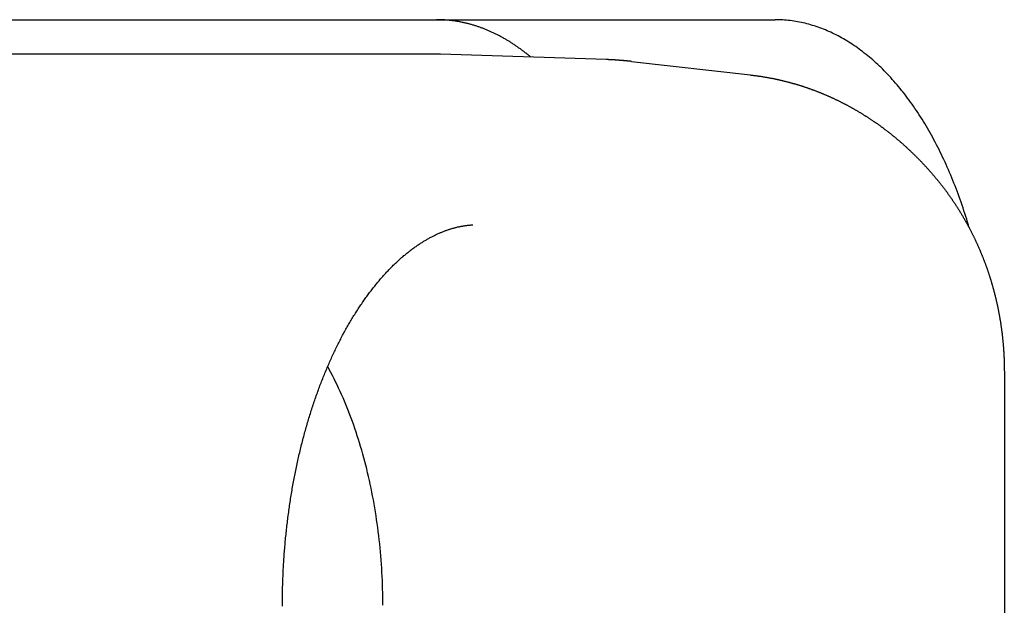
# Model space of a CAD drawing. Extents: x 987 to 2641, y 1244 to 2490.
# Tile 78 of 138: x 2582 to 2596, y 1762 to 1770. Entities that reach past the tile are written whole.
import ezdxf

# ---------------------------------------------------------------- set-up
doc = ezdxf.new("R2010")
doc.units = 0
doc.layers.add('KF_GRAVIS_8_REAR', color=7, linetype='CONTINUOUS')

# ---------------------------------------------------------------- blocks, each defined once
blk = doc.blocks.new('KF_GRAVIS_8_REAR')
at = {"layer": 'KF_GRAVIS_8_REAR'}
for p, q in [((59.17511, -375.5), (72.71031, -375.5)), ((72.71031, -375.5), (78.61561, -375.5)), ((73.70168, -376), (57.29782, -376)), ((76.16399, -376.07931), (73.75525, -376.00087)), ((76.52949, -376.10599), (78.25869, -376.30256)), ((81.94139, -380.61682), (81.94139, -387.38318))]:
    blk.add_line(p, q, dxfattribs=at)
for points in [[(75.0682, -376.044, 0), (75.0582, -376.035, 0), (75.0483, -376.027, 0), (75.0383, -376.019, 0), (75.0282, -376.011, 0), (75.0182, -376.003, 0), (75.0082, -375.995, 0), (74.9981, -375.987, 0), (74.988, -375.979, 0), (74.9779, -375.971, 0), (74.9678, -375.963, 0), (74.9577, -375.955, 0), (74.9475, -375.948, 0), (74.9374, -375.94, 0), (74.9272, -375.933, 0), (74.917, -375.925, 0), (74.9068, -375.918, 0), (74.8966, -375.911, 0), (74.8864, -375.903, 0), (74.8761, -375.896, 0), (74.8659, -375.889, 0), (74.8556, -375.882, 0), (74.8453, -375.875, 0), (74.835, -375.868, 0), (74.8247, -375.861, 0), (74.8143, -375.854, 0), (74.804, -375.847, 0), (74.7936, -375.841, 0), (74.7833, -375.834, 0), (74.7729, -375.827, 0), (74.7625, -375.821, 0), (74.7521, -375.814, 0), (74.7416, -375.808, 0), (74.7312, -375.802, 0), (74.7208, -375.795, 0), (74.7103, -375.789, 0), (74.6998, -375.783, 0), (74.6893, -375.777, 0), (74.6788, -375.771, 0), (74.6683, -375.765, 0), (74.6578, -375.759, 0), (74.6473, -375.753, 0), (74.6367, -375.748, 0), (74.6262, -375.742, 0), (74.6156, -375.736, 0), (74.605, -375.731, 0), (74.5944, -375.725, 0), (74.5838, -375.72, 0), (74.5732, -375.715, 0), (74.5626, -375.709, 0), (74.5519, -375.704, 0), (74.5413, -375.699, 0), (74.5306, -375.694, 0), (74.52, -375.689, 0), (74.5093, -375.684, 0), (74.4986, -375.679, 0), (74.4879, -375.674, 0), (74.4772, -375.669, 0), (74.4665, -375.665, 0), (74.4558, -375.66, 0), (74.445, -375.655, 0), (74.4343, -375.651, 0), (74.4235, -375.646, 0), (74.4128, -375.642, 0), (74.402, -375.638, 0), (74.3912, -375.633, 0), (74.3804, -375.629, 0), (74.3696, -375.625, 0), (74.3588, -375.621, 0), (74.348, -375.617, 0), (74.3372, -375.613, 0), (74.3264, -375.609, 0), (74.3156, -375.605, 0), (74.3047, -375.602, 0), (74.2939, -375.598, 0), (74.283, -375.595, 0), (74.2721, -375.591, 0), (74.2613, -375.588, 0), (74.2504, -375.584, 0), (74.2395, -375.581, 0), (74.2286, -375.578, 0), (74.2177, -375.574, 0), (74.2068, -375.571, 0), (74.1959, -375.568, 0), (74.185, -375.565, 0), (74.1741, -375.562, 0), (74.1631, -375.559, 0), (74.1522, -375.557, 0), (74.1413, -375.554, 0), (74.1303, -375.551, 0), (74.1194, -375.549, 0), (74.1084, -375.546, 0), (74.0975, -375.544, 0), (74.0865, -375.541, 0), (74.0755, -375.539, 0), (74.0645, -375.537, 0), (74.0536, -375.535, 0), (74.0426, -375.532, 0), (74.0316, -375.53, 0), (74.0206, -375.528, 0), (74.0096, -375.526, 0), (73.9986, -375.525, 0), (73.9876, -375.523, 0), (73.9766, -375.521, 0), (73.9656, -375.519, 0), (73.9546, -375.518, 0), (73.9436, -375.516, 0), (73.9325, -375.515, 0), (73.9215, -375.513, 0), (73.9105, -375.512, 0), (73.8995, -375.511, 0), (73.8884, -375.51, 0), (73.8774, -375.509, 0), (73.8664, -375.508, 0), (73.8553, -375.507, 0), (73.8443, -375.506, 0), (73.8333, -375.505, 0), (73.8222, -375.504, 0), (73.8112, -375.503, 0), (73.8001, -375.503, 0), (73.7891, -375.502, 0), (73.778, -375.502, 0), (73.767, -375.501, 0), (73.7559, -375.501, 0), (73.7449, -375.501, 0), (73.7338, -375.5, 0), (73.7228, -375.5, 0), (73.7117, -375.5, 0), (73.7007, -375.5, 0)], [(81.4323, -378.523, 0), (81.42, -378.481, 0), (81.4074, -378.439, 0), (81.3946, -378.397, 0), (81.3817, -378.355, 0), (81.3685, -378.314, 0), (81.3551, -378.273, 0), (81.3415, -378.232, 0), (81.3277, -378.191, 0), (81.3137, -378.15, 0), (81.2995, -378.11, 0), (81.2851, -378.069, 0), (81.2705, -378.029, 0), (81.2557, -377.99, 0), (81.2408, -377.95, 0), (81.2256, -377.911, 0), (81.2102, -377.871, 0), (81.1946, -377.833, 0), (81.1789, -377.794, 0), (81.1629, -377.756, 0), (81.1468, -377.717, 0), (81.1304, -377.679, 0), (81.1139, -377.642, 0), (81.0972, -377.604, 0), (81.0803, -377.567, 0), (81.0633, -377.53, 0), (81.046, -377.494, 0), (81.0286, -377.457, 0), (81.011, -377.421, 0), (80.9932, -377.385, 0), (80.9752, -377.349, 0), (80.9571, -377.314, 0), (80.9388, -377.279, 0), (80.9203, -377.244, 0), (80.9016, -377.21, 0), (80.8828, -377.176, 0), (80.8638, -377.142, 0), (80.8446, -377.108, 0), (80.8253, -377.075, 0), (80.8058, -377.042, 0), (80.7861, -377.009, 0), (80.7663, -376.976, 0), (80.7463, -376.944, 0), (80.7262, -376.912, 0), (80.7059, -376.881, 0), (80.6855, -376.849, 0), (80.6649, -376.818, 0), (80.6441, -376.788, 0), (80.6232, -376.757, 0), (80.6021, -376.727, 0), (80.5809, -376.698, 0), (80.5596, -376.668, 0), (80.5381, -376.639, 0), (80.5164, -376.611, 0), (80.4947, -376.582, 0), (80.4727, -376.554, 0), (80.4507, -376.526, 0), (80.4285, -376.499, 0), (80.4062, -376.472, 0), (80.3837, -376.445, 0), (80.3611, -376.419, 0), (80.3384, -376.393, 0), (80.3155, -376.367, 0), (80.2926, -376.341, 0), (80.2695, -376.316, 0), (80.2462, -376.292, 0), (80.2229, -376.267, 0), (80.1994, -376.243, 0), (80.1758, -376.22, 0), (80.1521, -376.196, 0), (80.1283, -376.174, 0), (80.1044, -376.151, 0), (80.0804, -376.129, 0), (80.0562, -376.107, 0), (80.032, -376.085, 0), (80.0076, -376.064, 0), (79.9832, -376.044, 0), (79.9586, -376.023, 0), (79.9339, -376.003, 0), (79.9092, -375.984, 0), (79.8843, -375.964, 0), (79.8594, -375.945, 0), (79.8343, -375.927, 0), (79.8092, -375.909, 0), (79.784, -375.891, 0), (79.7586, -375.874, 0), (79.7332, -375.857, 0), (79.7078, -375.84, 0), (79.6822, -375.824, 0), (79.6566, -375.808, 0), (79.6309, -375.793, 0), (79.6051, -375.778, 0), (79.5792, -375.763, 0), (79.5533, -375.749, 0), (79.5273, -375.735, 0), (79.5012, -375.721, 0), (79.475, -375.708, 0), (79.4488, -375.695, 0), (79.4226, -375.683, 0), (79.3962, -375.671, 0), (79.3699, -375.66, 0), (79.3434, -375.648, 0), (79.3169, -375.638, 0), (79.2904, -375.627, 0), (79.2638, -375.617, 0), (79.2371, -375.608, 0), (79.2105, -375.599, 0), (79.1837, -375.59, 0), (79.1569, -375.582, 0), (79.1301, -375.574, 0), (79.1033, -375.566, 0), (79.0764, -375.559, 0), (79.0494, -375.552, 0), (79.0225, -375.546, 0), (78.9955, -375.54, 0), (78.9685, -375.535, 0), (78.9414, -375.529, 0), (78.9144, -375.525, 0), (78.8873, -375.52, 0), (78.8602, -375.517, 0), (78.833, -375.513, 0), (78.8059, -375.51, 0), (78.7787, -375.507, 0), (78.7516, -375.505, 0), (78.7244, -375.503, 0), (78.6972, -375.502, 0), (78.67, -375.501, 0), (78.6428, -375.5, 0), (78.6156, -375.5, 0)], [(73.7553, -376.001, 0), (73.7548, -376.001, 0), (73.7544, -376.001, 0), (73.754, -376.001, 0), (73.7536, -376.001, 0), (73.7532, -376.001, 0), (73.7527, -376.001, 0), (73.7523, -376.001, 0), (73.7519, -376.001, 0), (73.7515, -376.001, 0), (73.7511, -376.001, 0), (73.7507, -376.001, 0), (73.7502, -376.001, 0), (73.7498, -376.001, 0), (73.7494, -376.001, 0), (73.749, -376.001, 0), (73.7486, -376.001, 0), (73.7481, -376.001, 0), (73.7477, -376.001, 0), (73.7473, -376.001, 0), (73.7469, -376.001, 0), (73.7465, -376.001, 0), (73.746, -376.001, 0), (73.7456, -376.001, 0), (73.7452, -376.001, 0), (73.7448, -376.001, 0), (73.7444, -376.001, 0), (73.744, -376.001, 0), (73.7435, -376.001, 0), (73.7431, -376.001, 0), (73.7427, -376.001, 0), (73.7423, -376.001, 0), (73.7419, -376, 0), (73.7414, -376, 0), (73.741, -376, 0), (73.7406, -376, 0), (73.7402, -376, 0), (73.7398, -376, 0), (73.7394, -376, 0), (73.7389, -376, 0), (73.7385, -376, 0), (73.7381, -376, 0), (73.7377, -376, 0), (73.7373, -376, 0), (73.7368, -376, 0), (73.7364, -376, 0), (73.736, -376, 0), (73.7356, -376, 0), (73.7352, -376, 0), (73.7347, -376, 0), (73.7343, -376, 0), (73.7339, -376, 0), (73.7335, -376, 0), (73.7331, -376, 0), (73.7327, -376, 0), (73.7322, -376, 0), (73.7318, -376, 0), (73.7314, -376, 0), (73.731, -376, 0), (73.7306, -376, 0), (73.7301, -376, 0), (73.7297, -376, 0), (73.7293, -376, 0), (73.7289, -376, 0), (73.7285, -376, 0), (73.728, -376, 0), (73.7276, -376, 0), (73.7272, -376, 0), (73.7268, -376, 0), (73.7264, -376, 0), (73.726, -376, 0), (73.7255, -376, 0), (73.7251, -376, 0), (73.7247, -376, 0), (73.7243, -376, 0), (73.7239, -376, 0), (73.7234, -376, 0), (73.723, -376, 0), (73.7226, -376, 0), (73.7222, -376, 0), (73.7218, -376, 0), (73.7214, -376, 0), (73.7209, -376, 0), (73.7205, -376, 0), (73.7201, -376, 0), (73.7197, -376, 0), (73.7193, -376, 0), (73.7188, -376, 0), (73.7184, -376, 0), (73.718, -376, 0), (73.7176, -376, 0), (73.7172, -376, 0), (73.7167, -376, 0), (73.7163, -376, 0), (73.7159, -376, 0), (73.7155, -376, 0), (73.7151, -376, 0), (73.7147, -376, 0), (73.7142, -376, 0), (73.7138, -376, 0), (73.7134, -376, 0), (73.713, -376, 0), (73.7126, -376, 0), (73.7121, -376, 0), (73.7117, -376, 0), (73.7113, -376, 0), (73.7109, -376, 0), (73.7105, -376, 0), (73.7101, -376, 0), (73.7096, -376, 0), (73.7092, -376, 0), (73.7088, -376, 0), (73.7084, -376, 0), (73.708, -376, 0), (73.7075, -376, 0), (73.7071, -376, 0), (73.7067, -376, 0), (73.7063, -376, 0), (73.7059, -376, 0), (73.7054, -376, 0), (73.705, -376, 0), (73.7046, -376, 0), (73.7042, -376, 0), (73.7038, -376, 0), (73.7034, -376, 0), (73.7029, -376, 0), (73.7025, -376, 0), (73.7021, -376, 0), (73.7017, -376, 0)], [(76.5295, -376.106, 0), (76.5266, -376.106, 0), (76.5238, -376.105, 0), (76.521, -376.105, 0), (76.5181, -376.105, 0), (76.5153, -376.104, 0), (76.5124, -376.104, 0), (76.5096, -376.104, 0), (76.5067, -376.103, 0), (76.5039, -376.103, 0), (76.501, -376.103, 0), (76.4982, -376.103, 0), (76.4953, -376.102, 0), (76.4925, -376.102, 0), (76.4896, -376.102, 0), (76.4868, -376.101, 0), (76.4839, -376.101, 0), (76.4811, -376.101, 0), (76.4782, -376.1, 0), (76.4754, -376.1, 0), (76.4725, -376.1, 0), (76.4697, -376.1, 0), (76.4668, -376.099, 0), (76.464, -376.099, 0), (76.4611, -376.099, 0), (76.4583, -376.098, 0), (76.4554, -376.098, 0), (76.4526, -376.098, 0), (76.4497, -376.098, 0), (76.4469, -376.097, 0), (76.444, -376.097, 0), (76.4412, -376.097, 0), (76.4383, -376.097, 0), (76.4355, -376.096, 0), (76.4326, -376.096, 0), (76.4298, -376.096, 0), (76.4269, -376.096, 0), (76.4241, -376.095, 0), (76.4212, -376.095, 0), (76.4184, -376.095, 0), (76.4155, -376.094, 0), (76.4127, -376.094, 0), (76.4098, -376.094, 0), (76.4069, -376.094, 0), (76.4041, -376.093, 0), (76.4012, -376.093, 0), (76.3984, -376.093, 0), (76.3955, -376.093, 0), (76.3927, -376.093, 0), (76.3898, -376.092, 0), (76.387, -376.092, 0), (76.3841, -376.092, 0), (76.3813, -376.092, 0), (76.3784, -376.091, 0), (76.3756, -376.091, 0), (76.3727, -376.091, 0), (76.3698, -376.091, 0), (76.367, -376.09, 0), (76.3641, -376.09, 0), (76.3613, -376.09, 0), (76.3584, -376.09, 0), (76.3556, -376.09, 0), (76.3527, -376.089, 0), (76.3499, -376.089, 0), (76.347, -376.089, 0), (76.3441, -376.089, 0), (76.3413, -376.089, 0), (76.3384, -376.088, 0), (76.3356, -376.088, 0), (76.3327, -376.088, 0), (76.3299, -376.088, 0), (76.327, -376.088, 0), (76.3241, -376.087, 0), (76.3213, -376.087, 0), (76.3184, -376.087, 0), (76.3156, -376.087, 0), (76.3127, -376.087, 0), (76.3099, -376.086, 0), (76.307, -376.086, 0), (76.3041, -376.086, 0), (76.3013, -376.086, 0), (76.2984, -376.086, 0), (76.2956, -376.086, 0), (76.2927, -376.085, 0), (76.2898, -376.085, 0), (76.287, -376.085, 0), (76.2841, -376.085, 0), (76.2813, -376.085, 0), (76.2784, -376.084, 0), (76.2756, -376.084, 0), (76.2727, -376.084, 0), (76.2698, -376.084, 0), (76.267, -376.084, 0), (76.2641, -376.084, 0), (76.2613, -376.084, 0), (76.2584, -376.083, 0), (76.2555, -376.083, 0), (76.2527, -376.083, 0), (76.2498, -376.083, 0), (76.247, -376.083, 0), (76.2441, -376.083, 0), (76.2412, -376.082, 0), (76.2384, -376.082, 0), (76.2355, -376.082, 0), (76.2327, -376.082, 0), (76.2298, -376.082, 0), (76.2269, -376.082, 0), (76.2241, -376.082, 0), (76.2212, -376.082, 0), (76.2184, -376.081, 0), (76.2155, -376.081, 0), (76.2126, -376.081, 0), (76.2098, -376.081, 0), (76.2069, -376.081, 0), (76.2041, -376.081, 0), (76.2012, -376.081, 0), (76.1983, -376.081, 0), (76.1955, -376.08, 0), (76.1926, -376.08, 0), (76.1897, -376.08, 0), (76.1869, -376.08, 0), (76.184, -376.08, 0), (76.1812, -376.08, 0), (76.1783, -376.08, 0), (76.1754, -376.08, 0), (76.1726, -376.08, 0), (76.1697, -376.08, 0), (76.1668, -376.079, 0), (76.164, -376.079, 0)], [(78.2587, -376.303, 0), (78.267, -376.304, 0), (78.2753, -376.304, 0), (78.2836, -376.305, 0), (78.2919, -376.306, 0), (78.3002, -376.308, 0), (78.3085, -376.309, 0), (78.3168, -376.31, 0), (78.3251, -376.311, 0), (78.3334, -376.312, 0), (78.3417, -376.313, 0), (78.3499, -376.314, 0), (78.3582, -376.315, 0), (78.3665, -376.316, 0), (78.3748, -376.318, 0), (78.383, -376.319, 0), (78.3913, -376.32, 0), (78.3996, -376.321, 0), (78.4078, -376.322, 0), (78.4161, -376.324, 0), (78.4244, -376.325, 0), (78.4326, -376.326, 0), (78.4409, -376.328, 0), (78.4491, -376.329, 0), (78.4574, -376.33, 0), (78.4656, -376.332, 0), (78.4738, -376.333, 0), (78.4821, -376.335, 0), (78.4903, -376.336, 0), (78.4986, -376.338, 0), (78.5068, -376.339, 0), (78.515, -376.341, 0), (78.5232, -376.342, 0), (78.5314, -376.344, 0), (78.5397, -376.345, 0), (78.5479, -376.347, 0), (78.5561, -376.348, 0), (78.5643, -376.35, 0), (78.5725, -376.351, 0), (78.5807, -376.353, 0), (78.5889, -376.355, 0), (78.5971, -376.356, 0), (78.6052, -376.358, 0), (78.6134, -376.36, 0), (78.6216, -376.362, 0), (78.6298, -376.363, 0), (78.638, -376.365, 0), (78.6461, -376.367, 0), (78.6543, -376.369, 0), (78.6624, -376.37, 0), (78.6706, -376.372, 0), (78.6787, -376.374, 0), (78.6869, -376.376, 0), (78.695, -376.378, 0), (78.7032, -376.38, 0), (78.7113, -376.382, 0), (78.7194, -376.384, 0), (78.7276, -376.386, 0), (78.7357, -376.388, 0), (78.7438, -376.39, 0), (78.7519, -376.392, 0), (78.76, -376.394, 0), (78.7681, -376.396, 0), (78.7762, -376.398, 0), (78.7843, -376.4, 0), (78.7924, -376.402, 0), (78.8005, -376.404, 0), (78.8086, -376.406, 0), (78.8166, -376.408, 0), (78.8247, -376.41, 0), (78.8328, -376.413, 0), (78.8408, -376.415, 0), (78.8489, -376.417, 0), (78.857, -376.419, 0), (78.865, -376.421, 0), (78.873, -376.424, 0), (78.8811, -376.426, 0), (78.8891, -376.428, 0), (78.8971, -376.431, 0), (78.9052, -376.433, 0), (78.9132, -376.435, 0), (78.9212, -376.438, 0), (78.9292, -376.44, 0), (78.9372, -376.442, 0), (78.9452, -376.445, 0), (78.9532, -376.447, 0), (78.9612, -376.45, 0), (78.9691, -376.452, 0), (78.9771, -376.455, 0), (78.9851, -376.457, 0), (78.9931, -376.46, 0), (79.001, -376.462, 0), (79.009, -376.465, 0), (79.0169, -376.467, 0), (79.0249, -376.47, 0), (79.0328, -376.473, 0), (79.0407, -376.475, 0), (79.0486, -376.478, 0), (79.0566, -376.481, 0), (79.0645, -376.483, 0), (79.0724, -376.486, 0), (79.0803, -376.489, 0), (79.0882, -376.491, 0), (79.0961, -376.494, 0), (79.1039, -376.497, 0), (79.1118, -376.5, 0), (79.1197, -376.502, 0), (79.1276, -376.505, 0), (79.1354, -376.508, 0), (79.1433, -376.511, 0), (79.1511, -376.514, 0), (79.159, -376.517, 0), (79.1668, -376.52, 0), (79.1746, -376.522, 0), (79.1824, -376.525, 0), (79.1903, -376.528, 0), (79.1981, -376.531, 0), (79.2059, -376.534, 0), (79.2137, -376.537, 0), (79.2214, -376.54, 0), (79.2292, -376.543, 0), (79.237, -376.546, 0), (79.2448, -376.549, 0), (79.2525, -376.552, 0), (79.2603, -376.555, 0), (79.2681, -376.559, 0), (79.2758, -376.562, 0), (79.2835, -376.565, 0), (79.2913, -376.568, 0), (79.299, -376.571, 0), (79.3067, -376.574, 0), (79.3144, -376.578, 0), (79.3221, -376.581, 0), (79.3298, -376.584, 0), (79.3375, -376.587, 0), (79.3452, -376.591, 0), (79.3529, -376.594, 0), (79.3605, -376.597, 0), (79.3682, -376.6, 0), (79.3758, -376.604, 0), (79.3835, -376.607, 0), (79.3911, -376.61, 0), (79.3988, -376.614, 0), (79.4064, -376.617, 0), (79.414, -376.621, 0), (79.4216, -376.624, 0), (79.4292, -376.628, 0), (79.4368, -376.631, 0), (79.4444, -376.634, 0), (79.452, -376.638, 0), (79.4596, -376.641, 0), (79.4671, -376.645, 0), (79.4747, -376.649, 0), (79.4823, -376.652, 0), (79.4898, -376.656, 0), (79.4973, -376.659, 0), (79.5049, -376.663, 0), (79.5124, -376.666, 0), (79.5199, -376.67, 0), (79.5274, -376.674, 0), (79.5349, -376.677, 0), (79.5424, -376.681, 0), (79.5499, -376.685, 0), (79.5574, -376.688, 0), (79.5648, -376.692, 0), (79.5723, -376.696, 0), (79.5797, -376.7, 0), (79.5872, -376.703, 0), (79.5946, -376.707, 0), (79.6021, -376.711, 0), (79.6095, -376.715, 0), (79.6169, -376.719, 0), (79.6243, -376.723, 0), (79.6317, -376.726, 0), (79.6391, -376.73, 0), (79.6465, -376.734, 0), (79.6538, -376.738, 0), (79.6612, -376.742, 0), (79.6686, -376.746, 0), (79.6759, -376.75, 0), (79.6832, -376.754, 0), (79.6906, -376.758, 0), (79.6979, -376.762, 0), (79.7052, -376.766, 0), (79.7125, -376.77, 0), (79.7198, -376.774, 0), (79.7271, -376.778, 0), (79.7344, -376.782, 0), (79.7417, -376.786, 0), (79.7489, -376.79, 0), (79.7562, -376.794, 0), (79.7634, -376.798, 0), (79.7707, -376.803, 0), (79.7779, -376.807, 0), (79.7851, -376.811, 0), (79.7924, -376.815, 0), (79.7996, -376.819, 0), (79.8068, -376.824, 0), (79.8139, -376.828, 0), (79.8211, -376.832, 0), (79.8283, -376.836, 0), (79.8355, -376.841, 0), (79.8426, -376.845, 0), (79.8498, -376.849, 0), (79.8569, -376.854, 0), (79.864, -376.858, 0), (79.8711, -376.862, 0), (79.8783, -376.867, 0), (79.8854, -376.871, 0), (79.8925, -376.875, 0), (79.8995, -376.88, 0), (79.9066, -376.884, 0), (79.9137, -376.889, 0), (79.9207, -376.893, 0), (79.9278, -376.898, 0), (79.9348, -376.902, 0), (79.9419, -376.906, 0), (79.9489, -376.911, 0), (79.9559, -376.916, 0), (79.9629, -376.92, 0), (79.9699, -376.925, 0), (79.9769, -376.929, 0), (79.9838, -376.934, 0), (79.9908, -376.938, 0), (79.9978, -376.943, 0), (80.0047, -376.948, 0), (80.0117, -376.952, 0), (80.0186, -376.957, 0), (80.0255, -376.961, 0), (80.0324, -376.966, 0), (80.0393, -376.971, 0), (80.0462, -376.976, 0), (80.0531, -376.98, 0), (80.06, -376.985, 0), (80.0668, -376.99, 0), (80.0737, -376.994, 0), (80.0805, -376.999, 0), (80.0874, -377.004, 0), (80.0942, -377.009, 0), (80.101, -377.014, 0), (80.1078, -377.018, 0), (80.1146, -377.023, 0), (80.1214, -377.028, 0), (80.1282, -377.033, 0), (80.1349, -377.038, 0), (80.1417, -377.043, 0), (80.1484, -377.048, 0), (80.1552, -377.053, 0), (80.1619, -377.058, 0), (80.1686, -377.062, 0), (80.1753, -377.067, 0), (80.182, -377.072, 0), (80.1887, -377.077, 0), (80.1954, -377.082, 0), (80.2021, -377.087, 0), (80.2088, -377.092, 0), (80.2154, -377.097, 0), (80.222, -377.102, 0), (80.2287, -377.108, 0), (80.2353, -377.113, 0), (80.2419, -377.118, 0), (80.2485, -377.123, 0), (80.2551, -377.128, 0), (80.2617, -377.133, 0), (80.2683, -377.138, 0), (80.2748, -377.143, 0), (80.2814, -377.148, 0), (80.2879, -377.154, 0), (80.2945, -377.159, 0), (80.301, -377.164, 0), (80.3075, -377.169, 0), (80.314, -377.175, 0), (80.3205, -377.18, 0), (80.327, -377.185, 0), (80.3334, -377.19, 0), (80.3399, -377.196, 0), (80.3464, -377.201, 0), (80.3528, -377.206, 0), (80.3592, -377.211, 0), (80.3657, -377.217, 0), (80.3721, -377.222, 0), (80.3785, -377.227, 0), (80.3849, -377.233, 0), (80.3912, -377.238, 0), (80.3976, -377.244, 0), (80.404, -377.249, 0), (80.4103, -377.254, 0), (80.4167, -377.26, 0), (80.423, -377.265, 0), (80.4293, -377.271, 0), (80.4356, -377.276, 0), (80.4419, -377.282, 0), (80.4482, -377.287, 0), (80.4545, -377.293, 0), (80.4608, -377.298, 0), (80.467, -377.304, 0), (80.4733, -377.309, 0), (80.4795, -377.315, 0), (80.4857, -377.32, 0), (80.4919, -377.326, 0), (80.4981, -377.331, 0), (80.5043, -377.337, 0), (80.5105, -377.343, 0), (80.5167, -377.348, 0), (80.5229, -377.354, 0), (80.529, -377.36, 0), (80.5351, -377.365, 0), (80.5413, -377.371, 0), (80.5474, -377.377, 0), (80.5535, -377.382, 0), (80.5596, -377.388, 0), (80.5657, -377.394, 0), (80.5718, -377.399, 0), (80.5778, -377.405, 0), (80.5839, -377.411, 0), (80.5899, -377.417, 0), (80.596, -377.422, 0), (80.602, -377.428, 0), (80.608, -377.434, 0), (80.614, -377.44, 0), (80.62, -377.446, 0), (80.626, -377.451, 0), (80.632, -377.457, 0), (80.6379, -377.463, 0), (80.6439, -377.469, 0), (80.6498, -377.475, 0), (80.6557, -377.481, 0), (80.6616, -377.487, 0), (80.6675, -377.493, 0), (80.6734, -377.498, 0), (80.6793, -377.504, 0), (80.6852, -377.51, 0), (80.6911, -377.516, 0), (80.6969, -377.522, 0), (80.7027, -377.528, 0), (80.7086, -377.534, 0), (80.7144, -377.54, 0), (80.7202, -377.546, 0), (80.726, -377.552, 0), (80.7318, -377.558, 0), (80.7376, -377.564, 0), (80.7433, -377.57, 0), (80.7491, -377.576, 0), (80.7548, -377.582, 0), (80.7605, -377.588, 0), (80.7663, -377.595, 0), (80.772, -377.601, 0), (80.7777, -377.607, 0), (80.7833, -377.613, 0), (80.789, -377.619, 0), (80.7947, -377.625, 0), (80.8003, -377.631, 0), (80.806, -377.637, 0), (80.8116, -377.644, 0), (80.8172, -377.65, 0), (80.8228, -377.656, 0), (80.8284, -377.662, 0), (80.834, -377.668, 0), (80.8396, -377.675, 0), (80.8452, -377.681, 0), (80.8507, -377.687, 0), (80.8563, -377.693, 0), (80.8618, -377.7, 0), (80.8673, -377.706, 0), (80.8728, -377.712, 0), (80.8783, -377.719, 0), (80.8838, -377.725, 0), (80.8893, -377.731, 0), (80.8947, -377.738, 0), (80.9002, -377.744, 0), (80.9056, -377.75, 0), (80.911, -377.757, 0), (80.9165, -377.763, 0), (80.9219, -377.769, 0), (80.9273, -377.776, 0), (80.9326, -377.782, 0), (80.938, -377.789, 0), (80.9434, -377.795, 0), (80.9487, -377.801, 0), (80.9541, -377.808, 0), (80.9594, -377.814, 0), (80.9647, -377.821, 0), (80.97, -377.827, 0), (80.9753, -377.834, 0)], [(80.9753, -377.834, 0), (80.9802, -377.84, 0), (80.9852, -377.846, 0), (80.9901, -377.852, 0), (80.995, -377.858, 0), (80.9999, -377.864, 0), (81.0048, -377.87, 0), (81.0097, -377.876, 0), (81.0146, -377.883, 0), (81.0194, -377.889, 0), (81.0243, -377.895, 0), (81.0291, -377.901, 0), (81.0339, -377.907, 0), (81.0387, -377.913, 0), (81.0435, -377.92, 0), (81.0483, -377.926, 0), (81.0531, -377.932, 0), (81.0578, -377.938, 0), (81.0626, -377.944, 0), (81.0673, -377.951, 0), (81.0721, -377.957, 0), (81.0768, -377.963, 0), (81.0815, -377.97, 0), (81.0862, -377.976, 0), (81.0909, -377.982, 0), (81.0955, -377.988, 0), (81.1002, -377.995, 0), (81.1048, -378.001, 0), (81.1095, -378.007, 0), (81.1141, -378.014, 0), (81.1187, -378.02, 0), (81.1233, -378.026, 0), (81.1279, -378.033, 0), (81.1325, -378.039, 0), (81.137, -378.045, 0), (81.1416, -378.052, 0), (81.1461, -378.058, 0), (81.1506, -378.065, 0), (81.1552, -378.071, 0), (81.1597, -378.077, 0), (81.1641, -378.084, 0), (81.1686, -378.09, 0), (81.1731, -378.097, 0), (81.1776, -378.103, 0), (81.182, -378.11, 0), (81.1864, -378.116, 0), (81.1908, -378.123, 0), (81.1952, -378.129, 0), (81.1996, -378.136, 0), (81.204, -378.142, 0), (81.2084, -378.149, 0), (81.2128, -378.155, 0), (81.2171, -378.162, 0), (81.2214, -378.168, 0), (81.2258, -378.175, 0), (81.2301, -378.181, 0), (81.2344, -378.188, 0), (81.2386, -378.194, 0), (81.2429, -378.201, 0), (81.2472, -378.207, 0), (81.2514, -378.214, 0), (81.2557, -378.221, 0), (81.2599, -378.227, 0), (81.2641, -378.234, 0), (81.2683, -378.24, 0), (81.2725, -378.247, 0), (81.2767, -378.254, 0), (81.2808, -378.26, 0), (81.285, -378.267, 0), (81.2891, -378.274, 0), (81.2932, -378.28, 0), (81.2973, -378.287, 0), (81.3014, -378.294, 0), (81.3055, -378.3, 0), (81.3096, -378.307, 0), (81.3137, -378.314, 0), (81.3177, -378.321, 0), (81.3218, -378.327, 0), (81.3258, -378.334, 0), (81.3298, -378.341, 0), (81.3338, -378.347, 0), (81.3378, -378.354, 0), (81.3418, -378.361, 0), (81.3457, -378.368, 0), (81.3497, -378.374, 0), (81.3536, -378.381, 0), (81.3575, -378.388, 0), (81.3614, -378.395, 0), (81.3653, -378.402, 0), (81.3692, -378.408, 0), (81.3731, -378.415, 0), (81.377, -378.422, 0), (81.3808, -378.429, 0), (81.3846, -378.436, 0), (81.3885, -378.443, 0), (81.3923, -378.449, 0), (81.3961, -378.456, 0), (81.3999, -378.463, 0), (81.4036, -378.47, 0), (81.4074, -378.477, 0), (81.4111, -378.484, 0), (81.4149, -378.491, 0), (81.4186, -378.498, 0), (81.4223, -378.504, 0), (81.426, -378.511, 0), (81.4297, -378.518, 0), (81.4334, -378.525, 0), (81.437, -378.532, 0), (81.4407, -378.539, 0), (81.4443, -378.546, 0), (81.4479, -378.553, 0), (81.4515, -378.56, 0), (81.4551, -378.567, 0), (81.4587, -378.574, 0), (81.4623, -378.581, 0), (81.4658, -378.588, 0), (81.4693, -378.595, 0), (81.4729, -378.602, 0), (81.4764, -378.609, 0), (81.4799, -378.616, 0), (81.4834, -378.623, 0), (81.4869, -378.63, 0), (81.4903, -378.637, 0), (81.4938, -378.644, 0), (81.4972, -378.651, 0), (81.5006, -378.658, 0), (81.5041, -378.665, 0), (81.5075, -378.672, 0), (81.5108, -378.679, 0), (81.5142, -378.686, 0), (81.5176, -378.693, 0), (81.5209, -378.701, 0), (81.5243, -378.708, 0), (81.5276, -378.715, 0), (81.5309, -378.722, 0), (81.5342, -378.729, 0), (81.5375, -378.736, 0), (81.5407, -378.743, 0), (81.544, -378.75, 0), (81.5472, -378.757, 0), (81.5505, -378.765, 0), (81.5537, -378.772, 0), (81.5569, -378.779, 0), (81.5601, -378.786, 0), (81.5633, -378.793, 0), (81.5664, -378.8, 0), (81.5696, -378.808, 0), (81.5727, -378.815, 0), (81.5759, -378.822, 0), (81.579, -378.829, 0), (81.5821, -378.836, 0), (81.5852, -378.844, 0), (81.5882, -378.851, 0), (81.5913, -378.858, 0), (81.5943, -378.865, 0), (81.5974, -378.872, 0), (81.6004, -378.88, 0), (81.6034, -378.887, 0), (81.6064, -378.894, 0), (81.6094, -378.901, 0), (81.6123, -378.909, 0), (81.6153, -378.916, 0), (81.6182, -378.923, 0), (81.6212, -378.93, 0), (81.6241, -378.938, 0), (81.627, -378.945, 0), (81.6299, -378.952, 0), (81.6327, -378.96, 0), (81.6356, -378.967, 0), (81.6385, -378.974, 0), (81.6413, -378.981, 0), (81.6441, -378.989, 0), (81.6469, -378.996, 0), (81.6497, -379.003, 0), (81.6525, -379.011, 0), (81.6553, -379.018, 0), (81.658, -379.025, 0), (81.6608, -379.033, 0), (81.6635, -379.04, 0), (81.6662, -379.047, 0), (81.6689, -379.055, 0), (81.6716, -379.062, 0), (81.6743, -379.07, 0), (81.677, -379.077, 0), (81.6796, -379.084, 0), (81.6822, -379.092, 0), (81.6849, -379.099, 0), (81.6875, -379.106, 0), (81.6901, -379.114, 0), (81.6927, -379.121, 0), (81.6952, -379.129, 0), (81.6978, -379.136, 0), (81.7003, -379.144, 0), (81.7029, -379.151, 0), (81.7054, -379.158, 0), (81.7079, -379.166, 0), (81.7104, -379.173, 0), (81.7128, -379.181, 0), (81.7153, -379.188, 0), (81.7178, -379.196, 0), (81.7202, -379.203, 0), (81.7226, -379.21, 0), (81.725, -379.218, 0), (81.7274, -379.225, 0), (81.7298, -379.233, 0), (81.7322, -379.24, 0), (81.7345, -379.248, 0), (81.7369, -379.255, 0), (81.7392, -379.263, 0), (81.7415, -379.27, 0), (81.7438, -379.278, 0), (81.7461, -379.285, 0), (81.7484, -379.293, 0), (81.7507, -379.3, 0), (81.7529, -379.308, 0), (81.7551, -379.315, 0), (81.7574, -379.323, 0), (81.7596, -379.33, 0), (81.7618, -379.338, 0), (81.764, -379.345, 0), (81.7661, -379.353, 0), (81.7683, -379.361, 0), (81.7704, -379.368, 0), (81.7726, -379.376, 0), (81.7747, -379.383, 0), (81.7768, -379.391, 0), (81.7789, -379.398, 0), (81.7809, -379.406, 0), (81.783, -379.413, 0), (81.7851, -379.421, 0), (81.7871, -379.429, 0), (81.7891, -379.436, 0), (81.7911, -379.444, 0), (81.7931, -379.451, 0), (81.7951, -379.459, 0), (81.7971, -379.466, 0), (81.799, -379.474, 0), (81.801, -379.482, 0), (81.8029, -379.489, 0), (81.8048, -379.497, 0), (81.8067, -379.505, 0), (81.8086, -379.512, 0), (81.8105, -379.52, 0), (81.8123, -379.527, 0), (81.8142, -379.535, 0), (81.816, -379.543, 0), (81.8178, -379.55, 0), (81.8196, -379.558, 0), (81.8214, -379.566, 0), (81.8232, -379.573, 0), (81.825, -379.581, 0), (81.8267, -379.588, 0), (81.8285, -379.596, 0), (81.8302, -379.604, 0), (81.8319, -379.611, 0), (81.8336, -379.619, 0), (81.8353, -379.627, 0), (81.837, -379.634, 0), (81.8386, -379.642, 0), (81.8403, -379.65, 0), (81.8419, -379.657, 0), (81.8435, -379.665, 0), (81.8451, -379.673, 0), (81.8467, -379.68, 0), (81.8483, -379.688, 0), (81.8499, -379.696, 0), (81.8514, -379.704, 0), (81.853, -379.711, 0), (81.8545, -379.719, 0), (81.856, -379.727, 0), (81.8575, -379.734, 0), (81.859, -379.742, 0), (81.8605, -379.75, 0), (81.8619, -379.757, 0), (81.8634, -379.765, 0), (81.8648, -379.773, 0), (81.8662, -379.781, 0), (81.8676, -379.788, 0), (81.869, -379.796, 0), (81.8704, -379.804, 0), (81.8718, -379.811, 0), (81.8731, -379.819, 0), (81.8745, -379.827, 0), (81.8758, -379.835, 0), (81.8771, -379.842, 0), (81.8784, -379.85, 0), (81.8797, -379.858, 0), (81.881, -379.866, 0), (81.8822, -379.873, 0), (81.8835, -379.881, 0), (81.8847, -379.889, 0), (81.8859, -379.897, 0), (81.8871, -379.904, 0), (81.8883, -379.912, 0), (81.8895, -379.92, 0), (81.8907, -379.928, 0), (81.8918, -379.935, 0), (81.8929, -379.943, 0), (81.8941, -379.951, 0), (81.8952, -379.959, 0), (81.8963, -379.967, 0), (81.8974, -379.974, 0), (81.8984, -379.982, 0), (81.8995, -379.99, 0), (81.9005, -379.998, 0), (81.9016, -380.005, 0), (81.9026, -380.013, 0), (81.9036, -380.021, 0), (81.9046, -380.029, 0), (81.9056, -380.037, 0), (81.9065, -380.044, 0), (81.9075, -380.052, 0), (81.9084, -380.06, 0), (81.9094, -380.068, 0), (81.9103, -380.076, 0), (81.9112, -380.083, 0), (81.9121, -380.091, 0), (81.9129, -380.099, 0), (81.9138, -380.107, 0), (81.9146, -380.115, 0), (81.9155, -380.122, 0), (81.9163, -380.13, 0), (81.9171, -380.138, 0), (81.9179, -380.146, 0), (81.9187, -380.154, 0), (81.9194, -380.162, 0), (81.9202, -380.169, 0), (81.9209, -380.177, 0), (81.9217, -380.185, 0), (81.9224, -380.193, 0), (81.9231, -380.201, 0), (81.9238, -380.208, 0), (81.9244, -380.216, 0), (81.9251, -380.224, 0), (81.9257, -380.232, 0), (81.9264, -380.24, 0), (81.927, -380.248, 0), (81.9276, -380.255, 0), (81.9282, -380.263, 0), (81.9288, -380.271, 0), (81.9293, -380.279, 0), (81.9299, -380.287, 0), (81.9304, -380.295, 0), (81.931, -380.302, 0), (81.9315, -380.31, 0), (81.932, -380.318, 0), (81.9325, -380.326, 0), (81.933, -380.334, 0), (81.9334, -380.342, 0), (81.9339, -380.35, 0), (81.9343, -380.357, 0), (81.9347, -380.365, 0), (81.9351, -380.373, 0), (81.9355, -380.381, 0), (81.9359, -380.389, 0), (81.9363, -380.397, 0), (81.9366, -380.405, 0), (81.937, -380.412, 0), (81.9373, -380.42, 0), (81.9376, -380.428, 0), (81.938, -380.436, 0), (81.9382, -380.444, 0), (81.9385, -380.452, 0), (81.9388, -380.46, 0), (81.939, -380.467, 0), (81.9393, -380.475, 0), (81.9395, -380.483, 0), (81.9397, -380.491, 0), (81.9399, -380.499, 0), (81.9401, -380.507, 0), (81.9403, -380.515, 0), (81.9405, -380.522, 0), (81.9406, -380.53, 0), (81.9407, -380.538, 0), (81.9409, -380.546, 0), (81.941, -380.554, 0), (81.9411, -380.562, 0), (81.9412, -380.57, 0), (81.9412, -380.577, 0), (81.9413, -380.585, 0), (81.9413, -380.593, 0), (81.9414, -380.601, 0), (81.9414, -380.609, 0), (81.9414, -380.617, 0)], [(71.4628, -384.013, 0), (71.4628, -383.987, 0), (71.4628, -383.962, 0), (71.4629, -383.936, 0), (71.4631, -383.911, 0), (71.4634, -383.885, 0), (71.4637, -383.86, 0), (71.4641, -383.834, 0), (71.4645, -383.809, 0), (71.465, -383.783, 0), (71.4656, -383.758, 0), (71.4662, -383.732, 0), (71.4669, -383.707, 0), (71.4677, -383.681, 0), (71.4685, -383.656, 0), (71.4694, -383.63, 0), (71.4704, -383.605, 0), (71.4714, -383.579, 0), (71.4725, -383.554, 0), (71.4736, -383.529, 0), (71.4748, -383.503, 0), (71.4761, -383.478, 0), (71.4774, -383.452, 0), (71.4788, -383.427, 0), (71.4803, -383.402, 0), (71.4818, -383.376, 0), (71.4834, -383.351, 0), (71.485, -383.326, 0), (71.4868, -383.3, 0), (71.4885, -383.275, 0), (71.4904, -383.25, 0), (71.4923, -383.224, 0), (71.4943, -383.199, 0), (71.4963, -383.174, 0), (71.4984, -383.149, 0), (71.5006, -383.124, 0), (71.5028, -383.098, 0), (71.5051, -383.073, 0), (71.5074, -383.048, 0), (71.5099, -383.023, 0), (71.5123, -382.998, 0), (71.5149, -382.973, 0), (71.5175, -382.948, 0), (71.5202, -382.923, 0), (71.5229, -382.898, 0), (71.5257, -382.873, 0), (71.5285, -382.848, 0), (71.5314, -382.823, 0), (71.5344, -382.798, 0), (71.5374, -382.773, 0), (71.5405, -382.748, 0), (71.5437, -382.724, 0), (71.5469, -382.699, 0), (71.5502, -382.674, 0), (71.5536, -382.649, 0), (71.557, -382.625, 0), (71.5604, -382.6, 0), (71.564, -382.575, 0), (71.5675, -382.551, 0), (71.5712, -382.526, 0), (71.5749, -382.501, 0), (71.5787, -382.477, 0), (71.5825, -382.452, 0), (71.5864, -382.428, 0), (71.5903, -382.404, 0), (71.5944, -382.379, 0), (71.5984, -382.355, 0), (71.6026, -382.331, 0), (71.6067, -382.306, 0), (71.611, -382.282, 0), (71.6153, -382.258, 0), (71.6197, -382.234, 0), (71.6241, -382.21, 0), (71.6286, -382.186, 0), (71.6331, -382.161, 0), (71.6377, -382.137, 0), (71.6424, -382.114, 0), (71.6471, -382.09, 0), (71.6519, -382.066, 0), (71.6567, -382.042, 0), (71.6616, -382.018, 0), (71.6666, -381.994, 0), (71.6716, -381.971, 0), (71.6767, -381.947, 0), (71.6818, -381.923, 0), (71.687, -381.9, 0), (71.6922, -381.876, 0), (71.6975, -381.853, 0), (71.7029, -381.829, 0), (71.7083, -381.806, 0), (71.7138, -381.783, 0), (71.7193, -381.759, 0), (71.7249, -381.736, 0), (71.7305, -381.713, 0), (71.7362, -381.69, 0), (71.742, -381.667, 0), (71.7478, -381.644, 0), (71.7536, -381.621, 0), (71.7596, -381.598, 0), (71.7655, -381.575, 0), (71.7716, -381.552, 0), (71.7777, -381.529, 0), (71.7838, -381.507, 0), (71.79, -381.484, 0), (71.7963, -381.461, 0), (71.8026, -381.439, 0), (71.809, -381.416, 0), (71.8154, -381.394, 0), (71.8219, -381.372, 0), (71.8284, -381.349, 0), (71.835, -381.327, 0), (71.8416, -381.305, 0), (71.8483, -381.283, 0), (71.855, -381.261, 0), (71.8618, -381.239, 0), (71.8687, -381.217, 0), (71.8756, -381.195, 0), (71.8825, -381.173, 0), (71.8895, -381.151, 0), (71.8966, -381.13, 0), (71.9037, -381.108, 0), (71.9108, -381.086, 0), (71.918, -381.065, 0), (71.9253, -381.043, 0), (71.9326, -381.022, 0), (71.9399, -381.001, 0), (71.9473, -380.979, 0), (71.9548, -380.958, 0), (71.9623, -380.937, 0), (71.9698, -380.916, 0), (71.9774, -380.895, 0), (71.9851, -380.874, 0), (71.9928, -380.853, 0), (72.0005, -380.833, 0), (72.0083, -380.812, 0), (72.0161, -380.791, 0), (72.024, -380.771, 0), (72.0319, -380.75, 0), (72.0399, -380.73, 0), (72.0479, -380.709, 0), (72.056, -380.689, 0), (72.0641, -380.669, 0), (72.0723, -380.649, 0), (72.0805, -380.629, 0), (72.0887, -380.609, 0), (72.097, -380.589, 0), (72.1054, -380.569, 0), (72.1137, -380.549, 0), (72.1222, -380.53, 0), (72.1306, -380.51, 0), (72.1391, -380.49, 0), (72.1477, -380.471, 0), (72.1563, -380.452, 0), (72.1649, -380.432, 0), (72.1736, -380.413, 0), (72.1823, -380.394, 0), (72.1911, -380.375, 0), (72.1999, -380.356, 0), (72.2087, -380.337, 0), (72.2176, -380.318, 0), (72.2266, -380.3, 0), (72.2355, -380.281, 0), (72.2445, -380.262, 0), (72.2536, -380.244, 0), (72.2627, -380.226, 0), (72.2718, -380.207, 0), (72.281, -380.189, 0), (72.2902, -380.171, 0), (72.2994, -380.153, 0), (72.3087, -380.135, 0), (72.318, -380.117, 0), (72.3274, -380.099, 0), (72.3368, -380.081, 0), (72.3462, -380.064, 0), (72.3557, -380.046, 0), (72.3652, -380.029, 0), (72.3747, -380.012, 0), (72.3843, -379.994, 0), (72.3939, -379.977, 0), (72.4036, -379.96, 0), (72.4132, -379.943, 0), (72.423, -379.926, 0), (72.4327, -379.909, 0), (72.4425, -379.893, 0), (72.4523, -379.876, 0), (72.4621, -379.859, 0), (72.472, -379.843, 0), (72.4819, -379.827, 0), (72.4918, -379.81, 0), (72.5018, -379.794, 0), (72.5118, -379.778, 0), (72.5218, -379.762, 0), (72.5319, -379.746, 0), (72.5419, -379.73, 0), (72.552, -379.715, 0), (72.5622, -379.699, 0), (72.5723, -379.684, 0), (72.5825, -379.668, 0), (72.5927, -379.653, 0), (72.603, -379.638, 0), (72.6132, -379.622, 0), (72.6235, -379.607, 0), (72.6338, -379.592, 0), (72.6442, -379.578, 0), (72.6545, -379.563, 0), (72.6649, -379.548, 0), (72.6753, -379.534, 0), (72.6858, -379.519, 0), (72.6962, -379.505, 0), (72.7067, -379.491, 0), (72.7172, -379.476, 0), (72.7277, -379.462, 0), (72.7382, -379.448, 0), (72.7488, -379.434, 0), (72.7594, -379.421, 0), (72.77, -379.407, 0), (72.7806, -379.393, 0), (72.7912, -379.38, 0), (72.8019, -379.367, 0), (72.8125, -379.353, 0), (72.8232, -379.34, 0), (72.8339, -379.327, 0), (72.8446, -379.314, 0), (72.8554, -379.301, 0), (72.8661, -379.288, 0), (72.8769, -379.276, 0), (72.8876, -379.263, 0), (72.8984, -379.251, 0), (72.9092, -379.238, 0), (72.9201, -379.226, 0), (72.9309, -379.214, 0), (72.9417, -379.202, 0), (72.9526, -379.19, 0), (72.9635, -379.178, 0), (72.9744, -379.166, 0), (72.9852, -379.155, 0), (72.9961, -379.143, 0), (73.0071, -379.132, 0), (73.018, -379.12, 0), (73.0289, -379.109, 0), (73.0398, -379.098, 0), (73.0508, -379.087, 0), (73.0617, -379.076, 0), (73.0726, -379.065, 0), (73.0836, -379.055, 0), (73.0946, -379.044, 0), (73.1055, -379.034, 0), (73.1165, -379.023, 0), (73.1275, -379.013, 0), (73.1384, -379.003, 0), (73.1494, -378.993, 0), (73.1604, -378.983, 0), (73.1714, -378.973, 0), (73.1823, -378.963, 0), (73.1933, -378.954, 0), (73.2043, -378.944, 0), (73.2153, -378.935, 0), (73.2263, -378.925, 0), (73.2373, -378.916, 0), (73.2482, -378.907, 0), (73.2592, -378.898, 0), (73.2702, -378.889, 0), (73.2812, -378.88, 0), (73.2922, -378.872, 0), (73.3031, -378.863, 0), (73.3141, -378.855, 0), (73.3251, -378.846, 0), (73.3361, -378.838, 0), (73.347, -378.83, 0), (73.358, -378.821, 0), (73.3689, -378.813, 0), (73.3799, -378.806, 0), (73.3908, -378.798, 0), (73.4018, -378.79, 0), (73.4127, -378.782, 0), (73.4236, -378.775, 0), (73.4346, -378.768, 0), (73.4455, -378.76, 0), (73.4564, -378.753, 0), (73.4673, -378.746, 0), (73.4782, -378.739, 0), (73.4891, -378.732, 0), (73.4999, -378.725, 0), (73.5108, -378.719, 0), (73.5216, -378.712, 0), (73.5325, -378.705, 0), (73.5433, -378.699, 0), (73.5541, -378.693, 0), (73.565, -378.686, 0), (73.5758, -378.68, 0), (73.5865, -378.674, 0), (73.5973, -378.668, 0), (73.6081, -378.663, 0), (73.6188, -378.657, 0), (73.6296, -378.651, 0), (73.6403, -378.646, 0), (73.651, -378.64, 0), (73.6617, -378.635, 0), (73.6724, -378.63, 0), (73.6831, -378.624, 0), (73.6937, -378.619, 0), (73.7043, -378.614, 0), (73.715, -378.609, 0), (73.7256, -378.605, 0), (73.7361, -378.6, 0), (73.7467, -378.595, 0), (73.7573, -378.591, 0), (73.7678, -378.587, 0), (73.7783, -378.582, 0), (73.7888, -378.578, 0), (73.7993, -378.574, 0), (73.8098, -378.57, 0), (73.8202, -378.566, 0), (73.8307, -378.562, 0), (73.8411, -378.558, 0), (73.8515, -378.555, 0), (73.8619, -378.551, 0), (73.8723, -378.547, 0), (73.8826, -378.544, 0), (73.893, -378.541, 0), (73.9033, -378.537, 0), (73.9136, -378.534, 0), (73.924, -378.531, 0), (73.9343, -378.528, 0), (73.9445, -378.525, 0), (73.9548, -378.522, 0), (73.9651, -378.52, 0), (73.9753, -378.517, 0), (73.9856, -378.514, 0), (73.9958, -378.512, 0), (74.006, -378.509, 0), (74.0162, -378.507, 0), (74.0264, -378.505, 0), (74.0366, -378.503, 0), (74.0468, -378.501, 0), (74.0569, -378.499, 0), (74.0671, -378.497, 0), (74.0772, -378.495, 0), (74.0873, -378.493, 0), (74.0975, -378.491, 0), (74.1076, -378.49, 0), (74.1177, -378.488, 0), (74.1278, -378.487, 0), (74.1379, -378.485, 0), (74.148, -378.484, 0), (74.158, -378.483, 0), (74.1681, -378.482, 0), (74.1781, -378.481, 0), (74.1882, -378.48, 0), (74.1982, -378.479, 0), (74.2083, -378.478, 0), (74.2183, -378.477, 0), (74.2283, -378.477, 0)], [(72.9208, -384, 0), (72.9206, -383.94, 0), (72.92, -383.88, 0), (72.919, -383.821, 0), (72.9175, -383.761, 0), (72.9157, -383.701, 0), (72.9134, -383.641, 0), (72.9108, -383.582, 0), (72.9077, -383.522, 0), (72.9042, -383.463, 0), (72.9003, -383.403, 0), (72.896, -383.344, 0), (72.8913, -383.284, 0), (72.8862, -383.225, 0), (72.8807, -383.166, 0), (72.8747, -383.107, 0), (72.8684, -383.049, 0), (72.8617, -382.99, 0), (72.8545, -382.931, 0), (72.847, -382.873, 0), (72.8391, -382.815, 0), (72.8307, -382.757, 0), (72.822, -382.699, 0), (72.8129, -382.641, 0), (72.8033, -382.584, 0), (72.7934, -382.526, 0), (72.7831, -382.469, 0), (72.7724, -382.412, 0), (72.7613, -382.356, 0), (72.7498, -382.299, 0), (72.738, -382.243, 0), (72.7257, -382.187, 0), (72.7131, -382.132, 0), (72.7001, -382.076, 0), (72.6867, -382.021, 0), (72.6729, -381.967, 0), (72.6588, -381.912, 0), (72.6443, -381.858, 0), (72.6294, -381.804, 0), (72.6141, -381.75, 0), (72.5985, -381.697, 0), (72.5825, -381.644, 0), (72.5662, -381.591, 0), (72.5494, -381.539, 0), (72.5324, -381.487, 0), (72.5149, -381.436, 0), (72.4972, -381.385, 0), (72.479, -381.334, 0), (72.4606, -381.283, 0), (72.4418, -381.233, 0), (72.4226, -381.184, 0), (72.4031, -381.134, 0), (72.3833, -381.086, 0), (72.3631, -381.037, 0), (72.3426, -380.989, 0), (72.3218, -380.942, 0), (72.3006, -380.895, 0), (72.2791, -380.848, 0), (72.2573, -380.802, 0), (72.2352, -380.756, 0), (72.2128, -380.711, 0), (72.1901, -380.666, 0), (72.167, -380.621, 0), (72.1437, -380.578, 0), (72.1201, -380.534, 0)]]:
    blk.add_polyline3d(points, dxfattribs=at)

msp = doc.modelspace()

# ---------------------------------------------------------------- block references
at = {"layer": 'KF_GRAVIS_8_REAR'}
msp.add_blockref('KF_GRAVIS_8_REAR', (2514.017, 2145.913), dxfattribs=at)

doc.saveas('drawing.dxf')
